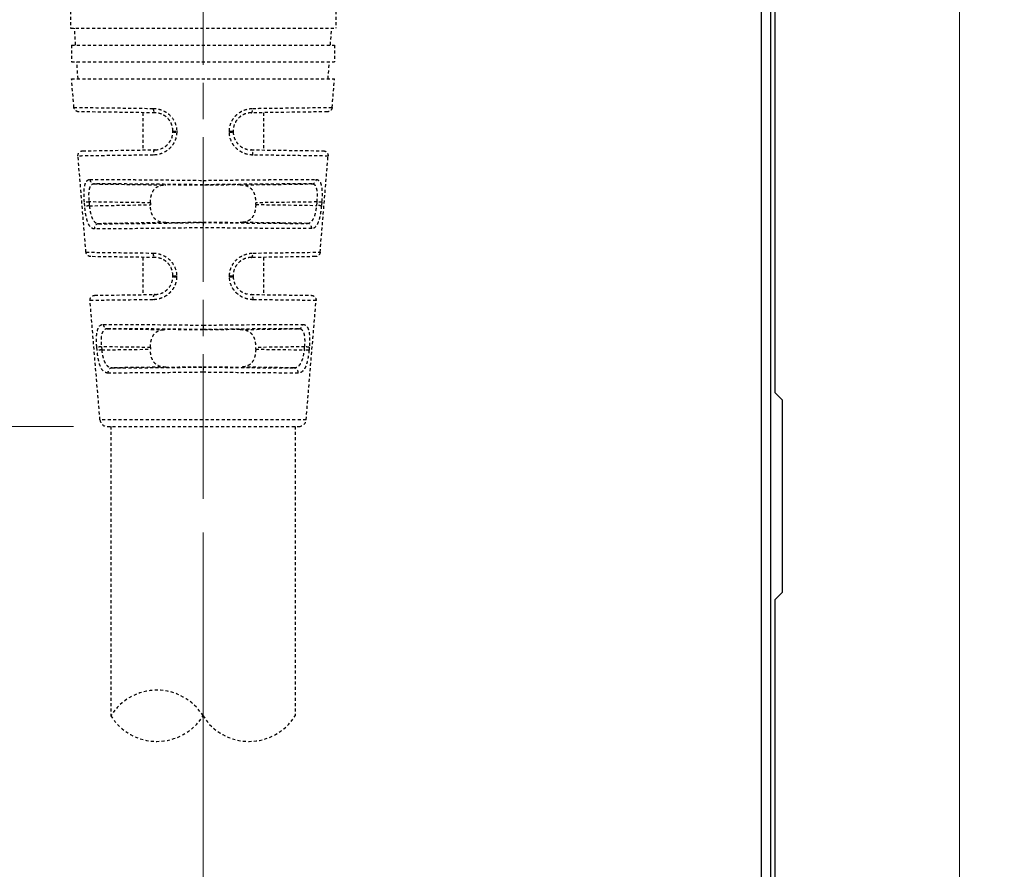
# Model space of a CAD drawing. Header units: inches. Extents: x 0 to 6721, y -3375 to 1330.
# Tile 129 of 196: x 4254 to 4295, y 399 to 434. Entities that reach past the tile are written whole.
import ezdxf

# ---------------------------------------------------------------- set-up
doc = ezdxf.new("R2010")
doc.units = ezdxf.units.IN
doc.header["$MEASUREMENT"] = 0
for name, pattern in [('AM_ISO08W050x2', [9, 6, -0.75, 1.5, -0.75]), ('CENTER', [2, 1.25, -0.25, 0.25, -0.25]), ('HIDDEN', [0.375, 0.25, -0.125]), ('SLD-實線', [0])]:
    doc.linetypes.add(name, pattern=pattern)
doc.layers.add('AM_5', color=3, linetype='Continuous', lineweight=15)
doc.layers.add('AM_7', color=4, linetype='CENTER', lineweight=15)
doc.layers.add('中繼線', color=7, linetype='Continuous')
doc.styles.add('尺寸標註', font='romans.shx', dxfattribs={"bigfont": 'CHINESET.SHX'})
doc.dimstyles.new('複本(3) CNS2-1$0', dxfattribs={"dimtxt": 3.7, "dimasz": 3, "dimexe": 1.4, "dimexo": 1.4, "dimgap": 1, "dimtad": 1, "dimtoh": 1, "dimdsep": 46, "dimtxsty": '尺寸標註', "dimcen": 0, "dimclrd": 2, "dimclre": 2, "dimclrt": 3, "dimadec": 0, "dimazin": 2, "dimtp": 0.1, "dimtm": 0.1, "dimtfac": 0.71, "dimtmove": 0, "dimatfit": 0, "dimfxl": 0, "dimlwd": 13, "dimlwe": 13, "dimarcsym": 0})

# ---------------------------------------------------------------- blocks, each defined once
blk = doc.blocks.new('*D302')
at = {"layer": 'AM_5', "color": 2, "lineweight": 13}
for p, q in [((4292.835, 443.043), (4292.835, 364.888)), ((4261.475, 412.657), (4261.475, 364.888)), ((4258.475, 366.288), (4255.475, 366.288)), ((4261.475, 366.288), (4292.835, 366.288)), ((4295.835, 366.288), (4345.382, 366.288))]:
    blk.add_line(p, q, dxfattribs=at)
at = {"layer": 'AM_5', "color": 2}
for points in [[(4258.475, 366.788), (4258.475, 365.788), (4261.475, 366.288)], [(4295.835, 366.788), (4295.835, 365.788), (4292.835, 366.288)]]:
    blk.add_solid(points, dxfattribs=at)
at = {"layer": 'Defpoints', "color": 0}
for p in [(4292.835, 444.443), (4261.475, 414.057), (4261.475, 366.288)]:
    blk.add_point(p, dxfattribs=at)
at = {"layer": 'AM_5', "color": 3, "insert": (4322.535, 373.19), "char_height": 3.7, "attachment_point": 5, "style": '尺寸標註'}
blk.add_mtext('WR\\P(空間保持至少100以上)', dxfattribs=at)
blk = doc.blocks.new('90接頭方向組合')
at = {"layer": '中繼線', "color": 1, "linetype": 'HIDDEN', "ltscale": 0.5}
for p, q in [((38.922, 30.282), (38.922, 29.582)), ((49.922, 30.282), (49.922, 29.582)), ((38.922, 29.582), (49.922, 29.582)), ((39.142, 28.882), (39.093, 29.582)), ((49.702, 28.882), (49.751, 29.582)), ((38.972, 28.882), (49.872, 28.882)), ((38.972, 28.882), (38.972, 28.182)), ((49.872, 28.882), (49.872, 28.182)), ((38.972, 28.182), (49.872, 28.182)), ((39.24, 27.482), (39.191, 28.182)), ((49.605, 27.482), (49.654, 28.182)), ((38.972, 27.482), (49.872, 27.482)), ((39.071, 26.296), (38.972, 27.482)), ((49.774, 26.296), (49.872, 27.482)), ((42.433, 26.068), (39.267, 26.112)), ((41.922, 26.075), (41.922, 24.527)), ((49.577, 26.112), (46.412, 26.068)), ((46.922, 26.075), (46.922, 24.527)), ((43.172, 25.284), (43.172, 25.318)), ((45.672, 25.318), (45.672, 25.284)), ((43.331, 25.302), (43.331, 25.268)), ((45.514, 25.268), (45.514, 25.302)), ((39.436, 24.493), (42.433, 24.535)), ((46.412, 24.535), (49.409, 24.493)), ((39.571, 20.289), (39.239, 24.276)), ((49.274, 20.289), (49.605, 24.276)), ((44.422, 23.267), (44.422, 23.083)), ((39.912, 23.12), (42.886, 23.079)), ((44.422, 23.083), (44.422, 23.062)), ((45.959, 23.079), (48.933, 23.12)), ((39.518, 22.197), (39.504, 22.357)), ((42.24, 22.338), (39.697, 22.373)), ((39.697, 22.373), (39.71, 22.213)), ((39.71, 22.213), (42.24, 22.257)), ((42.24, 22.338), (42.24, 22.257)), ((49.148, 22.373), (46.605, 22.338)), ((46.605, 22.265), (46.605, 22.338)), ((46.605, 22.265), (49.136, 22.23)), ((49.136, 22.23), (49.148, 22.373)), ((49.34, 22.357), (49.328, 22.213)), ((42.885, 21.518), (40.098, 21.47)), ((44.422, 21.541), (44.422, 21.521)), ((48.747, 21.485), (45.959, 21.524)), ((42.433, 20.068), (39.767, 20.106)), ((41.922, 20.075), (41.922, 18.527)), ((49.077, 20.106), (46.412, 20.068)), ((46.922, 20.075), (46.922, 18.527)), ((43.172, 19.284), (43.172, 19.318)), ((43.326, 19.302), (43.326, 19.268)), ((45.518, 19.268), (45.518, 19.302)), ((45.672, 19.318), (45.672, 19.284)), ((39.934, 18.5), (42.433, 18.535)), ((46.412, 18.535), (48.91, 18.5)), ((40.149, 13.337), (39.738, 18.283)), ((48.695, 13.337), (49.107, 18.283)), ((44.422, 17.262), (44.422, 17.079)), ((40.465, 17.113), (42.886, 17.079)), ((44.422, 17.079), (44.422, 17.062)), ((45.959, 17.079), (48.379, 17.113)), ((40.03, 16.22), (40.019, 16.35)), ((42.24, 16.338), (40.21, 16.366)), ((40.21, 16.366), (40.221, 16.237)), ((42.24, 16.338), (42.24, 16.265)), ((48.634, 16.366), (46.605, 16.338)), ((46.605, 16.265), (46.605, 16.338)), ((48.623, 16.237), (48.634, 16.366)), ((48.825, 16.35), (48.814, 16.22)), ((40.221, 16.237), (42.24, 16.265)), ((46.605, 16.265), (48.623, 16.237)), ((42.886, 15.524), (40.654, 15.493)), ((44.422, 15.541), (44.422, 15.525)), ((44.422, 15.525), (44.422, 15.309)), ((48.19, 15.493), (45.959, 15.524)), ((48.695, 13.337), (40.149, 13.337)), ((40.448, 13.061), (48.396, 13.061)), ((40.604, 13.061), (40.604, 1.061)), ((48.241, 13.061), (48.241, 1.061))]:
    blk.add_line(p, q, dxfattribs=at)
for centre, radius, start, end in [((40.448, 13.361), 0.3, 184.7568, 270), ((48.396, 13.361), 0.3, 270, 355.2432), ((42.513, -0.125), 2.248, 31.858, 148.142), ((42.513, 2.248), 2.248, 211.858, 328.142), ((46.331, 2.248), 2.248, 211.858, 328.142)]:
    blk.add_arc(centre, radius, start, end, dxfattribs=at)
for centre, major_axis, ratio, start_param, end_param in [((42.435, 26.268), (-0.003, -0.2), 0.38488, 4.800792, 6.283185), ((46.409, 26.268), (0.003, -0.2), 0.38488, 0, 1.482393), ((43.372, 25.318), (-0.2, 0), 0.084752, 0, 1.362884), ((45.472, 25.318), (0.2, 0), 0.084752, 4.920302, 6.283185), ((43.372, 25.284), (-0.2, 0), 0.084754, 0, 1.362766), ((45.472, 25.284), (0.2, 0), 0.084754, 4.920419, 6.283185), ((42.435, 24.335), (-0.003, 0.2), 0.399297, 0, 1.648249), ((46.409, 24.335), (0.003, 0.2), 0.399297, 4.634936, 6.283185), ((39.915, 23.32), (0.001, -0.2), 0.919463, 4.789486, 6.260991), ((48.93, 23.32), (-0.001, -0.2), 0.919463, 0.022195, 1.4937), ((44.422, 23.041), (-2.5, 0.035), 0.008726, 4.712374, 5.374384), ((44.423, 23.041), (-2.5, -0.035), 0.008726, 4.050394, 4.712403), ((39.699, 22.373), (-0.199, -0.017), 0.001186, 4.726301, 6.078482), ((39.713, 22.213), (-0.199, -0.017), 0.001186, 4.726301, 6.077866), ((49.133, 22.23), (0.199, -0.017), 0.001186, 0.205256, 1.556884), ((49.145, 22.373), (0.199, -0.017), 0.001186, 0.204703, 1.556884), ((40.102, 21.27), (0, 0.2), 0.912914, 0.021379, 1.655702), ((44.422, 21.562), (-2.5, -0.044), 0.008724, 0.908629, 1.570644), ((44.423, 21.562), (2.5, -0.035), 0.008726, 4.712374, 5.374384), ((48.744, 21.285), (-0.001, 0.2), 0.912909, 4.624296, 6.261806), ((42.435, 20.268), (-0.003, -0.2), 0.426361, 4.801371, 6.283185), ((46.409, 20.268), (0.003, -0.2), 0.426361, 0, 1.481814), ((43.372, 19.318), (-0.2, 0), 0.08519, 0, 1.339777), ((43.372, 19.284), (-0.2, 0), 0.085193, 0, 1.339632), ((45.472, 19.318), (0.2, 0), 0.08519, 4.943408, 6.283185), ((45.472, 19.284), (0.2, 0), 0.085193, 4.943553, 6.283185), ((42.435, 18.335), (-0.003, 0.2), 0.443566, 0, 1.647631), ((46.409, 18.335), (0.003, 0.2), 0.443566, 4.635554, 6.283185), ((40.468, 17.313), (0.001, -0.2), 0.898166, 4.79194, 6.263337), ((48.377, 17.313), (-0.001, -0.2), 0.898166, 0.019848, 1.491245), ((44.422, 17.041), (-2.5, 0.035), 0.008726, 4.712374, 5.374384), ((44.423, 17.041), (-2.5, -0.035), 0.008726, 4.050394, 4.712403), ((40.213, 16.366), (-0.199, -0.017), 0.001193, 4.726301, 6.052723), ((48.631, 16.366), (0.199, -0.017), 0.001193, 0.230462, 1.556885), ((40.224, 16.237), (-0.199, -0.017), 0.001193, 4.726301, 6.0521), ((48.62, 16.237), (0.199, -0.017), 0.001193, 0.231085, 1.556885), ((44.422, 15.562), (2.5, 0.035), 0.008726, 4.050394, 4.712403), ((44.423, 15.562), (2.5, -0.035), 0.008726, 4.712374, 5.374384), ((40.657, 15.293), (0.001, 0.2), 0.888972, 0.019054, 1.656464), ((48.187, 15.293), (-0.001, 0.2), 0.888972, 4.626721, 6.264131)]:
    blk.add_ellipse(centre, major_axis=major_axis, ratio=ratio, start_param=start_param, end_param=end_param, dxfattribs=at)
for points, knots in [([(39.071, 26.296), (39.071, 26.296), (39.071, 26.296), (39.071, 26.296), (39.072, 26.296), (39.511, 26.289), (40.509, 26.276), (41.004, 26.27), (41.632, 26.261), (42.359, 26.252)], [0.4996149, 0.4996149, 0.4996149, 0.4996149, 0.5, 0.5, 0.5, 0.834147, 0.834147, 0.834147, 1, 1, 1, 1]), ([(39.267, 26.112), (39.26, 26.113), (39.253, 26.113), (39.238, 26.115), (39.231, 26.116), (39.211, 26.121), (39.198, 26.126), (39.161, 26.143), (39.139, 26.159), (39.104, 26.199), (39.09, 26.223), (39.076, 26.263), (39.072, 26.28), (39.071, 26.296)], [0, 0, 0, 0, 0.0021875, 0.0021875, 0.00434896, 0.00434896, 0.00849637, 0.00849637, 0.01646229, 0.01646229, 0.02442821, 0.02442821, 0.02934689, 0.02934689, 0.02934689, 0.02934689]), ([(42.359, 26.252), (42.42, 26.251), (42.48, 26.245), (42.569, 26.228), (42.598, 26.22), (42.656, 26.204), (42.684, 26.194), (42.773, 26.16), (42.829, 26.132), (42.935, 26.066), (42.983, 26.029), (43.126, 25.896), (43.199, 25.795), (43.305, 25.556), (43.331, 25.431), (43.331, 25.302)], [0, 0, 0, 0, 0.125, 0.125, 0.1875, 0.1875, 0.25, 0.25, 0.375, 0.375, 0.5, 0.5, 0.75, 0.75, 1, 1, 1, 1]), ([(45.514, 25.302), (45.513, 25.432), (45.541, 25.558), (45.619, 25.735), (45.651, 25.79), (45.725, 25.893), (45.768, 25.942), (45.861, 26.028), (45.911, 26.066), (45.99, 26.116), (46.017, 26.131), (46.073, 26.159), (46.103, 26.172), (46.245, 26.227), (46.364, 26.25), (46.486, 26.252)], [0, 0, 0, 0, 0.25, 0.25, 0.375, 0.375, 0.5, 0.5, 0.625, 0.625, 0.6875, 0.6875, 0.75, 0.75, 1, 1, 1, 1]), ([(46.486, 26.252), (47.91, 26.271), (48.921, 26.284), (49.4, 26.29), (49.475, 26.292), (49.537, 26.292), (49.589, 26.293), (49.716, 26.295), (49.774, 26.296), (49.774, 26.296)], [0, 0, 0, 0, 0.3247111, 0.3247111, 0.3247111, 0.375, 0.375, 0.375, 0.4996644, 0.4996644, 0.4996644, 0.4996644]), ([(49.774, 26.296), (49.772, 26.275), (49.766, 26.253), (49.749, 26.214), (49.737, 26.195), (49.708, 26.163), (49.691, 26.149), (49.653, 26.128), (49.632, 26.12), (49.6, 26.114), (49.588, 26.113), (49.577, 26.112)], [0, 0, 0, 0, 0.00642235, 0.00642235, 0.01292625, 0.01292625, 0.01942722, 0.01942722, 0.0259283, 0.0259283, 0.02935713, 0.02935713, 0.02935713, 0.02935713]), ([(43.172, 25.318), (43.172, 25.427), (43.148, 25.532), (43.087, 25.669), (43.063, 25.712), (43.021, 25.77), (43.007, 25.789), (42.976, 25.824), (42.962, 25.84), (42.909, 25.891), (42.87, 25.922), (42.809, 25.961), (42.788, 25.973), (42.746, 25.995), (42.722, 26.006), (42.619, 26.048), (42.527, 26.067), (42.433, 26.068)], [0, 0, 0, 0, 0.25, 0.25, 0.375, 0.375, 0.4375, 0.4375, 0.5, 0.5, 0.625, 0.625, 0.6875, 0.6875, 0.75, 0.75, 1, 1, 1, 1]), ([(46.412, 26.068), (46.365, 26.068), (46.318, 26.063), (46.251, 26.049), (46.229, 26.043), (46.185, 26.03), (46.165, 26.023), (46.099, 25.997), (46.056, 25.975), (45.995, 25.935), (45.975, 25.921), (45.937, 25.891), (45.917, 25.873), (45.835, 25.794), (45.778, 25.715), (45.696, 25.532), (45.672, 25.428), (45.672, 25.318)], [0, 0, 0, 0, 0.125, 0.125, 0.1875, 0.1875, 0.25, 0.25, 0.375, 0.375, 0.4375, 0.4375, 0.5, 0.5, 0.75, 0.75, 1, 1, 1, 1]), ([(43.331, 25.268), (43.331, 25.202), (43.324, 25.138), (43.297, 25.012), (43.276, 24.949), (43.223, 24.832), (43.191, 24.777), (43.117, 24.674), (43.073, 24.625), (42.981, 24.54), (42.931, 24.502), (42.826, 24.437), (42.768, 24.409), (42.597, 24.343), (42.479, 24.32), (42.356, 24.318)], [0, 0, 0, 0, 0.125, 0.125, 0.25, 0.25, 0.375, 0.375, 0.5, 0.5, 0.625, 0.625, 0.75, 0.75, 1, 1, 1, 1]), ([(42.433, 24.535), (42.581, 24.537), (42.722, 24.584), (42.836, 24.659), (42.856, 24.672), (42.874, 24.685), (42.891, 24.699), (42.9, 24.706), (42.909, 24.714), (42.917, 24.721), (42.926, 24.728), (42.933, 24.735), (42.942, 24.744), (43.083, 24.879), (43.172, 25.077), (43.172, 25.284)], [0, 0, 0, 0, 0.375, 0.375, 0.375, 0.4375, 0.4375, 0.4375, 0.46875, 0.46875, 0.46875, 0.5, 0.5, 0.5, 1, 1, 1, 1]), ([(46.488, 24.318), (46.427, 24.319), (46.366, 24.325), (46.248, 24.348), (46.191, 24.364), (46.073, 24.41), (46.018, 24.438), (45.912, 24.503), (45.864, 24.539), (45.77, 24.627), (45.727, 24.675), (45.653, 24.777), (45.622, 24.831), (45.541, 25.011), (45.514, 25.136), (45.514, 25.268)], [0, 0, 0, 0, 0.125, 0.125, 0.25, 0.25, 0.375, 0.375, 0.5, 0.5, 0.625, 0.625, 0.75, 0.75, 1, 1, 1, 1]), ([(45.672, 25.284), (45.672, 25.233), (45.678, 25.181), (45.688, 25.131), (45.693, 25.106), (45.7, 25.082), (45.707, 25.058), (45.714, 25.035), (45.723, 25.013), (45.732, 24.992), (45.752, 24.944), (45.777, 24.898), (45.807, 24.856), (45.834, 24.817), (45.864, 24.781), (45.897, 24.749), (45.933, 24.714), (45.973, 24.682), (46.015, 24.655), (46.035, 24.642), (46.056, 24.63), (46.077, 24.619), (46.087, 24.613), (46.098, 24.608), (46.109, 24.603), (46.118, 24.599), (46.128, 24.594), (46.137, 24.591), (46.215, 24.559), (46.293, 24.54), (46.382, 24.536), (46.392, 24.535), (46.402, 24.535), (46.412, 24.535)], [0, 0, 0, 0, 0.125, 0.125, 0.125, 0.1875, 0.1875, 0.1875, 0.245159, 0.245159, 0.245159, 0.375, 0.375, 0.375, 0.493979, 0.493979, 0.493979, 0.625, 0.625, 0.625, 0.6875, 0.6875, 0.6875, 0.71875, 0.71875, 0.71875, 0.744948, 0.744948, 0.744948, 0.974333, 0.974333, 0.974333, 1, 1, 1, 1]), ([(39.239, 24.276), (39.237, 24.297), (39.239, 24.319), (39.249, 24.361), (39.258, 24.382), (39.281, 24.418), (39.296, 24.435), (39.33, 24.462), (39.349, 24.473), (39.38, 24.484), (39.391, 24.487), (39.413, 24.491), (39.424, 24.493), (39.436, 24.493)], [0, 0, 0, 0, 0.00641429, 0.00641429, 0.01291848, 0.01291848, 0.01941944, 0.01941944, 0.02592052, 0.02592052, 0.02924848, 0.02924848, 0.0326743, 0.0326743, 0.0326743, 0.0326743]), ([(49.409, 24.493), (49.422, 24.493), (49.434, 24.491), (49.473, 24.483), (49.498, 24.472), (49.542, 24.442), (49.561, 24.422), (49.589, 24.377), (49.599, 24.351), (49.606, 24.309), (49.607, 24.292), (49.605, 24.276)], [0, 0, 0, 0, 0.00380155, 0.00380155, 0.01176747, 0.01176747, 0.0197334, 0.0197334, 0.02769932, 0.02769932, 0.032618, 0.032618, 0.032618, 0.032618]), ([(42.356, 24.318), (41.884, 24.312), (41.455, 24.306), (41.082, 24.301), (41.045, 24.301), (41.008, 24.3), (40.971, 24.3), (40.625, 24.295), (40.329, 24.291), (40.088, 24.288), (40.052, 24.288), (40.017, 24.287), (39.983, 24.287), (39.752, 24.283), (39.577, 24.281), (39.456, 24.279), (39.442, 24.279), (39.428, 24.279), (39.415, 24.279), (39.294, 24.277), (39.239, 24.276), (39.239, 24.276)], [0, 0, 0, 0, 0.1135791, 0.1135791, 0.1135791, 0.125, 0.125, 0.125, 0.233783, 0.233783, 0.233783, 0.25, 0.25, 0.25, 0.361911, 0.361911, 0.361911, 0.375, 0.375, 0.375, 0.4997548, 0.4997548, 0.4997548, 0.4997548]), ([(49.605, 24.276), (49.605, 24.276), (49.605, 24.276), (49.605, 24.276), (49.605, 24.276), (49.55, 24.277), (49.428, 24.279), (49.416, 24.279), (49.403, 24.279), (49.389, 24.279), (49.267, 24.281), (49.092, 24.283), (48.86, 24.287), (48.827, 24.287), (48.792, 24.288), (48.757, 24.288), (48.515, 24.291), (48.219, 24.295), (47.872, 24.3), (47.836, 24.3), (47.799, 24.301), (47.762, 24.301), (47.389, 24.306), (46.961, 24.312), (46.488, 24.318)], [0.4997864, 0.4997864, 0.4997864, 0.4997864, 0.5, 0.5, 0.5, 0.625, 0.625, 0.625, 0.6377642, 0.6377642, 0.6377642, 0.75, 0.75, 0.75, 0.766011, 0.766011, 0.766011, 0.875, 0.875, 0.875, 0.8863224, 0.8863224, 0.8863224, 1, 1, 1, 1]), ([(39.504, 22.357), (39.493, 22.488), (39.488, 22.615), (39.491, 22.793), (39.493, 22.848), (39.503, 22.951), (39.51, 23.001), (39.528, 23.086), (39.539, 23.124), (39.559, 23.173), (39.566, 23.188), (39.582, 23.215), (39.591, 23.228), (39.635, 23.282), (39.679, 23.303), (39.731, 23.304)], [0, 0, 0, 0, 0.25, 0.25, 0.375, 0.375, 0.5, 0.5, 0.625, 0.625, 0.6875, 0.6875, 0.75, 0.75, 1, 1, 1, 1]), ([(39.731, 23.304), (39.924, 23.305), (40.182, 23.305), (40.658, 23.303), (40.831, 23.303), (41.11, 23.301), (41.206, 23.3), (41.355, 23.299), (41.431, 23.299), (41.521, 23.298), (41.56, 23.298), (41.586, 23.298), (41.6, 23.297), (41.99, 23.294), (42.421, 23.29), (43.367, 23.28), (43.884, 23.274), (44.422, 23.267)], [0, 0, 0, 0, 0.25, 0.25, 0.375, 0.375, 0.4375, 0.4375, 0.46875, 0.484375, 0.492188, 0.492188, 0.5, 0.5, 0.75, 0.75, 1, 1, 1, 1]), ([(44.422, 23.267), (44.961, 23.274), (45.477, 23.28), (46.187, 23.288), (46.413, 23.29), (46.734, 23.293), (46.838, 23.294), (46.989, 23.295), (47.064, 23.296), (47.149, 23.297), (47.185, 23.297), (47.208, 23.297), (47.219, 23.297), (47.652, 23.301), (48.027, 23.303), (48.662, 23.305), (48.921, 23.305), (49.113, 23.304)], [0, 0, 0, 0, 0.25, 0.25, 0.375, 0.375, 0.4375, 0.4375, 0.46875, 0.484375, 0.492188, 0.492188, 0.5, 0.5, 0.75, 0.75, 1, 1, 1, 1]), ([(49.113, 23.304), (49.14, 23.304), (49.164, 23.298), (49.196, 23.282), (49.207, 23.275), (49.226, 23.259), (49.235, 23.25), (49.263, 23.216), (49.279, 23.189), (49.306, 23.123), (49.317, 23.087), (49.344, 22.954), (49.353, 22.853), (49.357, 22.613), (49.351, 22.487), (49.34, 22.357)], [0, 0, 0, 0, 0.125, 0.125, 0.1875, 0.1875, 0.25, 0.25, 0.375, 0.375, 0.5, 0.5, 0.75, 0.75, 1, 1, 1, 1]), ([(39.912, 23.12), (39.886, 23.12), (39.863, 23.116), (39.831, 23.103), (39.821, 23.098), (39.802, 23.085), (39.794, 23.079), (39.768, 23.053), (39.753, 23.031), (39.733, 22.992), (39.727, 22.978), (39.716, 22.948), (39.711, 22.931), (39.691, 22.852), (39.682, 22.773), (39.679, 22.589), (39.684, 22.484), (39.697, 22.373)], [0, 0, 0, 0, 0.125, 0.125, 0.1875, 0.1875, 0.25, 0.25, 0.375, 0.375, 0.4375, 0.4375, 0.5, 0.5, 0.75, 0.75, 1, 1, 1, 1]), ([(44.422, 23.083), (43.971, 23.09), (43.499, 23.096), (43.037, 23.101), (42.582, 23.106), (42.139, 23.111), (41.735, 23.114), (41.331, 23.117), (40.967, 23.119), (40.662, 23.121), (40.345, 23.122), (40.093, 23.122), (39.912, 23.12)], [5.269221, 5.269221, 5.269221, 5.269221, 5.5622, 5.5622, 5.5622, 5.850036, 5.850036, 5.850036, 6.137734, 6.137734, 6.137734, 6.437673, 6.437673, 6.437673, 6.437673]), ([(42.24, 22.338), (42.24, 22.405), (42.245, 22.478), (42.268, 22.615), (42.286, 22.679), (42.334, 22.799), (42.369, 22.86), (42.456, 22.957), (42.508, 22.994), (42.658, 23.065), (42.767, 23.08), (42.886, 23.079)], [0.8964799, 0.8964799, 0.8964799, 0.8964799, 0.9166321, 0.9166321, 0.9367843, 0.9367843, 0.9613451, 0.9613451, 0.9859058, 0.9859058, 1.0322212, 1.0322212, 1.0322212, 1.0322212]), ([(48.933, 23.12), (48.751, 23.122), (48.499, 23.122), (48.182, 23.121), (47.878, 23.119), (47.514, 23.117), (47.11, 23.114), (46.706, 23.111), (46.262, 23.106), (45.808, 23.101), (45.346, 23.096), (44.874, 23.09), (44.422, 23.083)], [6.128697, 6.128697, 6.128697, 6.128697, 6.428636, 6.428636, 6.428636, 6.716335, 6.716335, 6.716335, 7.00417, 7.00417, 7.00417, 7.29715, 7.29715, 7.29715, 7.29715]), ([(45.959, 23.079), (46.077, 23.08), (46.186, 23.065), (46.336, 22.994), (46.388, 22.957), (46.475, 22.86), (46.511, 22.799), (46.558, 22.68), (46.576, 22.615), (46.599, 22.478), (46.605, 22.406), (46.605, 22.338)], [0.163151, 0.163151, 0.163151, 0.163151, 0.2094664, 0.2094664, 0.2339826, 0.2339826, 0.2584987, 0.2584987, 0.2786952, 0.2786952, 0.2988917, 0.2988917, 0.2988917, 0.2988917]), ([(49.148, 22.373), (49.159, 22.478), (49.165, 22.577), (49.164, 22.665), (49.164, 22.67), (49.164, 22.676), (49.164, 22.681), (49.163, 22.75), (49.157, 22.811), (49.148, 22.864), (49.145, 22.88), (49.142, 22.894), (49.139, 22.91), (49.134, 22.928), (49.129, 22.946), (49.123, 22.963), (49.118, 22.978), (49.112, 22.992), (49.105, 23.005), (49.099, 23.018), (49.091, 23.03), (49.084, 23.041), (49.08, 23.046), (49.076, 23.051), (49.072, 23.056), (49.07, 23.059), (49.068, 23.061), (49.065, 23.064), (49.064, 23.065), (49.063, 23.066), (49.062, 23.068), (49.028, 23.102), (48.985, 23.12), (48.933, 23.12)], [0, 0, 0, 0, 0.235782, 0.235782, 0.235782, 0.25, 0.25, 0.25, 0.4375, 0.4375, 0.4375, 0.494125, 0.494125, 0.494125, 0.5625, 0.5625, 0.5625, 0.625, 0.625, 0.625, 0.6875, 0.6875, 0.6875, 0.71875, 0.71875, 0.71875, 0.734375, 0.734375, 0.734375, 0.744055, 0.744055, 0.744055, 1, 1, 1, 1]), ([(39.92, 21.253), (39.892, 21.253), (39.853, 21.262), (39.817, 21.282), (39.793, 21.298), (39.782, 21.307), (39.748, 21.34), (39.726, 21.367), (39.687, 21.431), (39.67, 21.467), (39.635, 21.554), (39.62, 21.602), (39.592, 21.704), (39.58, 21.758), (39.546, 21.938), (39.529, 22.064), (39.518, 22.197)], [0, 0, 0, 0, 0.125, 0.1875, 0.1875, 0.25, 0.25, 0.375, 0.375, 0.5, 0.5, 0.625, 0.625, 0.75, 0.75, 1, 1, 1, 1]), ([(39.71, 22.213), (39.721, 22.111), (39.737, 22.01), (39.758, 21.92), (39.779, 21.827), (39.806, 21.744), (39.837, 21.677), (39.854, 21.642), (39.873, 21.611), (39.893, 21.584), (39.902, 21.571), (39.912, 21.559), (39.923, 21.549), (39.928, 21.543), (39.933, 21.538), (39.938, 21.533), (39.943, 21.529), (39.948, 21.525), (39.952, 21.522), (39.992, 21.49), (40.034, 21.473), (40.085, 21.47), (40.089, 21.47), (40.094, 21.47), (40.098, 21.47)], [0, 0, 0, 0, 0.243119, 0.243119, 0.243119, 0.493188, 0.493188, 0.493188, 0.625, 0.625, 0.625, 0.6875, 0.6875, 0.6875, 0.71875, 0.71875, 0.71875, 0.744248, 0.744248, 0.744248, 0.979343, 0.979343, 0.979343, 1, 1, 1, 1]), ([(42.885, 21.518), (42.767, 21.517), (42.658, 21.531), (42.508, 21.603), (42.456, 21.639), (42.369, 21.736), (42.333, 21.797), (42.286, 21.916), (42.268, 21.981), (42.245, 22.118), (42.24, 22.19), (42.24, 22.257)], [0.7609543, 0.7609543, 0.7609543, 0.7609543, 0.8072597, 0.8072597, 0.8318055, 0.8318055, 0.8563513, 0.8563513, 0.8764894, 0.8764894, 0.8966274, 0.8966274, 0.8966274, 0.8966274]), ([(46.605, 22.265), (46.605, 22.197), (46.599, 22.125), (46.576, 21.988), (46.558, 21.923), (46.511, 21.804), (46.475, 21.743), (46.388, 21.646), (46.336, 21.609), (46.186, 21.537), (46.077, 21.522), (45.959, 21.524)], [0.2987944, 0.2987944, 0.2987944, 0.2987944, 0.3189909, 0.3189909, 0.3391874, 0.3391874, 0.3637035, 0.3637035, 0.3882197, 0.3882197, 0.4345351, 0.4345351, 0.4345351, 0.4345351]), ([(48.747, 21.485), (48.803, 21.485), (48.853, 21.505), (48.896, 21.54), (48.917, 21.558), (48.937, 21.579), (48.955, 21.604), (48.964, 21.616), (48.973, 21.63), (48.981, 21.643), (48.99, 21.657), (48.997, 21.671), (49.005, 21.687), (49.035, 21.748), (49.06, 21.822), (49.081, 21.905), (49.087, 21.93), (49.093, 21.955), (49.098, 21.981), (49.114, 22.06), (49.127, 22.144), (49.136, 22.23)], [0, 0, 0, 0, 0.25, 0.25, 0.25, 0.375, 0.375, 0.375, 0.4375, 0.4375, 0.4375, 0.5, 0.5, 0.5, 0.728256, 0.728256, 0.728256, 0.796192, 0.796192, 0.796192, 1, 1, 1, 1]), ([(49.328, 22.213), (49.322, 22.147), (49.315, 22.082), (49.298, 21.955), (49.288, 21.892), (49.266, 21.774), (49.254, 21.719), (49.233, 21.643), (49.225, 21.618), (49.21, 21.57), (49.201, 21.547), (49.176, 21.484), (49.158, 21.447), (49.129, 21.398), (49.119, 21.383), (49.097, 21.356), (49.086, 21.344), (49.03, 21.29), (48.981, 21.269), (48.926, 21.269)], [0, 0, 0, 0, 0.125, 0.125, 0.25, 0.25, 0.375, 0.375, 0.4375, 0.4375, 0.5, 0.5, 0.625, 0.625, 0.6875, 0.6875, 0.75, 0.75, 1, 1, 1, 1]), ([(44.423, 21.304), (43.901, 21.296), (43.405, 21.288), (42.728, 21.279), (42.513, 21.276), (42.209, 21.272), (42.111, 21.27), (41.968, 21.269), (41.898, 21.268), (41.818, 21.267), (41.784, 21.267), (41.761, 21.266), (41.752, 21.266), (41.333, 21.262), (40.971, 21.258), (40.359, 21.254), (40.108, 21.253), (39.92, 21.253)], [0.0000003, 0.0000003, 0.0000003, 0.0000003, 0.25, 0.25, 0.375, 0.375, 0.4375, 0.4375, 0.46875, 0.484375, 0.4921875, 0.4921875, 0.5, 0.5, 0.75, 0.75, 1, 1, 1, 1]), ([(40.098, 21.47), (40.278, 21.47), (40.524, 21.47), (40.83, 21.473), (41.123, 21.475), (41.473, 21.478), (41.859, 21.483), (42.246, 21.487), (42.669, 21.493), (43.102, 21.5), (43.542, 21.506), (43.992, 21.513), (44.422, 21.521)], [3.09842, 3.09842, 3.09842, 3.09842, 3.393347, 3.393347, 3.393347, 3.676606, 3.676606, 3.676606, 3.959996, 3.959996, 3.959996, 4.248071, 4.248071, 4.248071, 4.248071]), ([(44.422, 21.521), (44.853, 21.515), (45.302, 21.509), (45.742, 21.504), (46.175, 21.499), (46.599, 21.495), (46.985, 21.492), (47.372, 21.489), (47.722, 21.486), (48.015, 21.485), (48.321, 21.484), (48.567, 21.484), (48.747, 21.485)], [2.129933, 2.129933, 2.129933, 2.129933, 2.418044, 2.418044, 2.418044, 2.701467, 2.701467, 2.701467, 2.984758, 2.984758, 2.984758, 3.279722, 3.279722, 3.279722, 3.279722]), ([(44.422, 21.521), (44.422, 21.521), (44.422, 21.519), (44.422, 21.513), (44.422, 21.508), (44.422, 21.49), (44.422, 21.475), (44.422, 21.437), (44.422, 21.415), (44.422, 21.376), (44.422, 21.362), (44.423, 21.339), (44.423, 21.332), (44.423, 21.314), (44.423, 21.305), (44.423, 21.304)], [-0.003142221, -0.003142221, -0.003142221, -0.003142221, -0.002754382, -0.002754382, -0.002338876, -0.002338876, -0.001631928, -0.001631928, -0.00092496, -0.00092496, -0.000509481, -0.000509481, -0.000311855, -0.000311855, -0.000000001, -0.000000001, -0.000000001, -0.000000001]), ([(48.926, 21.269), (48.736, 21.267), (48.483, 21.268), (48.023, 21.269), (47.856, 21.27), (47.587, 21.272), (47.495, 21.272), (47.352, 21.273), (47.279, 21.274), (47.193, 21.274), (47.156, 21.275), (47.131, 21.275), (47.117, 21.275), (46.743, 21.278), (46.331, 21.282), (45.428, 21.292), (44.936, 21.298), (44.423, 21.304)], [0, 0, 0, 0, 0.25, 0.25, 0.375, 0.375, 0.4375, 0.4375, 0.46875, 0.484375, 0.492188, 0.492188, 0.5, 0.5, 0.75, 0.75, 1, 1, 1, 1]), ([(39.571, 20.289), (39.571, 20.289), (39.571, 20.289), (39.571, 20.289), (39.571, 20.289), (40.008, 20.283), (40.98, 20.27), (41.363, 20.265), (41.826, 20.259), (42.35, 20.252)], [0.4999756, 0.4999756, 0.4999756, 0.4999756, 0.5, 0.5, 0.5, 0.8584664, 0.8584664, 0.8584664, 1, 1, 1, 1]), ([(39.767, 20.106), (39.76, 20.106), (39.753, 20.106), (39.738, 20.108), (39.731, 20.109), (39.711, 20.114), (39.698, 20.119), (39.661, 20.136), (39.639, 20.152), (39.603, 20.192), (39.589, 20.216), (39.576, 20.256), (39.572, 20.273), (39.571, 20.289)], [0, 0, 0, 0, 0.0021875, 0.0021875, 0.00434897, 0.00434897, 0.00849638, 0.00849638, 0.01646231, 0.01646231, 0.02442823, 0.02442823, 0.02934691, 0.02934691, 0.02934691, 0.02934691]), ([(42.35, 20.252), (42.411, 20.251), (42.471, 20.245), (42.559, 20.228), (42.588, 20.221), (42.646, 20.205), (42.673, 20.196), (42.762, 20.162), (42.818, 20.134), (42.925, 20.069), (42.973, 20.032), (43.118, 19.9), (43.192, 19.798), (43.3, 19.558), (43.327, 19.432), (43.326, 19.302)], [0, 0, 0, 0, 0.125, 0.125, 0.1875, 0.1875, 0.25, 0.25, 0.375, 0.375, 0.5, 0.5, 0.75, 0.75, 1, 1, 1, 1]), ([(43.172, 19.318), (43.172, 19.428), (43.148, 19.533), (43.086, 19.671), (43.061, 19.714), (43.019, 19.773), (43.004, 19.792), (42.974, 19.827), (42.959, 19.843), (42.905, 19.894), (42.867, 19.924), (42.805, 19.963), (42.785, 19.975), (42.742, 19.997), (42.719, 20.008), (42.616, 20.048), (42.525, 20.067), (42.433, 20.068)], [0, 0, 0, 0, 0.25, 0.25, 0.375, 0.375, 0.4375, 0.4375, 0.5, 0.5, 0.625, 0.625, 0.6875, 0.6875, 0.75, 0.75, 1, 1, 1, 1]), ([(45.518, 19.302), (45.518, 19.367), (45.525, 19.431), (45.552, 19.557), (45.572, 19.62), (45.626, 19.738), (45.658, 19.793), (45.733, 19.897), (45.777, 19.946), (45.871, 20.031), (45.92, 20.069), (46, 20.118), (46.027, 20.133), (46.084, 20.161), (46.114, 20.174), (46.255, 20.228), (46.373, 20.25), (46.494, 20.252)], [0, 0, 0, 0, 0.125, 0.125, 0.25, 0.25, 0.375, 0.375, 0.5, 0.5, 0.625, 0.625, 0.6875, 0.6875, 0.75, 0.75, 1, 1, 1, 1]), ([(46.412, 20.068), (46.365, 20.068), (46.32, 20.063), (46.253, 20.049), (46.231, 20.044), (46.189, 20.031), (46.169, 20.025), (46.103, 19.999), (46.06, 19.977), (45.999, 19.938), (45.979, 19.924), (45.941, 19.894), (45.921, 19.877), (45.838, 19.797), (45.779, 19.718), (45.697, 19.533), (45.672, 19.428), (45.672, 19.318)], [0, 0, 0, 0, 0.125, 0.125, 0.1875, 0.1875, 0.25, 0.25, 0.375, 0.375, 0.4375, 0.4375, 0.5, 0.5, 0.75, 0.75, 1, 1, 1, 1]), ([(46.494, 20.252), (47.789, 20.269), (48.669, 20.28), (49.041, 20.286), (49.068, 20.286), (49.093, 20.286), (49.115, 20.287), (49.224, 20.288), (49.274, 20.289), (49.274, 20.289)], [0, 0, 0, 0, 0.3494158, 0.3494158, 0.3494158, 0.375, 0.375, 0.375, 0.4999847, 0.4999847, 0.4999847, 0.4999847]), ([(49.274, 20.289), (49.272, 20.268), (49.267, 20.246), (49.25, 20.207), (49.238, 20.188), (49.209, 20.156), (49.191, 20.142), (49.153, 20.121), (49.133, 20.113), (49.1, 20.107), (49.089, 20.106), (49.077, 20.106)], [0, 0, 0, 0, 0.00642235, 0.00642235, 0.01292625, 0.01292625, 0.01942722, 0.01942722, 0.0259283, 0.0259283, 0.02935717, 0.02935717, 0.02935717, 0.02935717]), ([(43.326, 19.268), (43.326, 19.201), (43.319, 19.136), (43.291, 19.009), (43.27, 18.946), (43.216, 18.828), (43.183, 18.773), (43.127, 18.696), (43.107, 18.671), (43.064, 18.624), (43.04, 18.6), (42.97, 18.537), (42.921, 18.499), (42.841, 18.451), (42.814, 18.436), (42.758, 18.409), (42.728, 18.396), (42.587, 18.342), (42.469, 18.32), (42.347, 18.318)], [0, 0, 0, 0, 0.125, 0.125, 0.25, 0.25, 0.375, 0.375, 0.4375, 0.4375, 0.5, 0.5, 0.625, 0.625, 0.6875, 0.6875, 0.75, 0.75, 1, 1, 1, 1]), ([(42.433, 18.535), (42.53, 18.536), (42.624, 18.557), (42.71, 18.592), (42.753, 18.61), (42.794, 18.632), (42.832, 18.657), (42.851, 18.669), (42.869, 18.682), (42.887, 18.696), (42.896, 18.703), (42.905, 18.71), (42.913, 18.718), (42.922, 18.725), (42.929, 18.732), (42.938, 18.74), (43.003, 18.802), (43.058, 18.876), (43.098, 18.96), (43.11, 18.985), (43.121, 19.01), (43.13, 19.037), (43.157, 19.115), (43.172, 19.199), (43.172, 19.284)], [0, 0, 0, 0, 0.25, 0.25, 0.25, 0.375, 0.375, 0.375, 0.4375, 0.4375, 0.4375, 0.46875, 0.46875, 0.46875, 0.5, 0.5, 0.5, 0.729105, 0.729105, 0.729105, 0.796829, 0.796829, 0.796829, 1, 1, 1, 1]), ([(46.497, 18.318), (46.436, 18.319), (46.376, 18.325), (46.288, 18.342), (46.259, 18.349), (46.201, 18.365), (46.173, 18.374), (46.085, 18.408), (46.029, 18.435), (45.949, 18.484), (45.924, 18.501), (45.874, 18.539), (45.851, 18.558), (45.779, 18.623), (45.736, 18.671), (45.661, 18.774), (45.629, 18.828), (45.546, 19.008), (45.518, 19.135), (45.518, 19.268)], [0, 0, 0, 0, 0.125, 0.125, 0.1875, 0.1875, 0.25, 0.25, 0.375, 0.375, 0.4375, 0.4375, 0.5, 0.5, 0.625, 0.625, 0.75, 0.75, 1, 1, 1, 1]), ([(45.672, 19.284), (45.672, 19.232), (45.678, 19.18), (45.689, 19.129), (45.694, 19.104), (45.701, 19.079), (45.708, 19.055), (45.715, 19.033), (45.723, 19.011), (45.732, 18.99), (45.753, 18.941), (45.779, 18.895), (45.81, 18.852), (45.837, 18.814), (45.867, 18.778), (45.9, 18.747), (45.936, 18.711), (45.976, 18.68), (46.019, 18.652), (46.039, 18.639), (46.06, 18.628), (46.081, 18.617), (46.092, 18.611), (46.102, 18.606), (46.113, 18.601), (46.122, 18.597), (46.131, 18.593), (46.14, 18.59), (46.22, 18.557), (46.299, 18.539), (46.389, 18.535), (46.397, 18.535), (46.404, 18.535), (46.412, 18.535)], [0, 0, 0, 0, 0.125, 0.125, 0.125, 0.1875, 0.1875, 0.1875, 0.243967, 0.243967, 0.243967, 0.375, 0.375, 0.375, 0.492562, 0.492562, 0.492562, 0.625, 0.625, 0.625, 0.6875, 0.6875, 0.6875, 0.71875, 0.71875, 0.71875, 0.743814, 0.743814, 0.743814, 0.98012, 0.98012, 0.98012, 1, 1, 1, 1]), ([(39.738, 18.283), (39.736, 18.304), (39.738, 18.326), (39.748, 18.368), (39.757, 18.389), (39.78, 18.425), (39.795, 18.442), (39.828, 18.469), (39.848, 18.48), (39.878, 18.491), (39.889, 18.494), (39.911, 18.498), (39.923, 18.5), (39.934, 18.5)], [0, 0, 0, 0, 0.00641429, 0.00641429, 0.01291848, 0.01291848, 0.01941944, 0.01941944, 0.02592052, 0.02592052, 0.02924848, 0.02924848, 0.0326743, 0.0326743, 0.0326743, 0.0326743]), ([(48.91, 18.5), (48.923, 18.499), (48.936, 18.498), (48.974, 18.49), (48.999, 18.479), (49.043, 18.449), (49.062, 18.429), (49.091, 18.384), (49.1, 18.358), (49.107, 18.316), (49.108, 18.299), (49.107, 18.283)], [0, 0, 0, 0, 0.00380158, 0.00380158, 0.01176751, 0.01176751, 0.01973343, 0.01973343, 0.02769935, 0.02769935, 0.03261803, 0.03261803, 0.03261803, 0.03261803]), ([(42.347, 18.318), (41.948, 18.313), (41.588, 18.308), (41.274, 18.304), (41.246, 18.303), (41.218, 18.303), (41.19, 18.303), (40.897, 18.299), (40.647, 18.296), (40.443, 18.293), (40.416, 18.293), (40.39, 18.292), (40.365, 18.292), (40.168, 18.289), (40.02, 18.287), (39.918, 18.286), (39.907, 18.286), (39.897, 18.285), (39.887, 18.285), (39.785, 18.284), (39.738, 18.283), (39.738, 18.283)], [0, 0, 0, 0, 0.1146318, 0.1146318, 0.1146318, 0.125, 0.125, 0.125, 0.2353886, 0.2353886, 0.2353886, 0.25, 0.25, 0.25, 0.3633569, 0.3633569, 0.3633569, 0.375, 0.375, 0.375, 0.4999914, 0.4999914, 0.4999914, 0.4999914]), ([(49.107, 18.283), (49.107, 18.283), (49.107, 18.283), (49.107, 18.283), (49.107, 18.283), (49.059, 18.284), (48.957, 18.285), (48.947, 18.285), (48.937, 18.286), (48.927, 18.286), (48.825, 18.287), (48.676, 18.289), (48.48, 18.292), (48.454, 18.292), (48.428, 18.293), (48.401, 18.293), (48.198, 18.296), (47.948, 18.299), (47.654, 18.303), (47.626, 18.303), (47.598, 18.303), (47.57, 18.304), (47.257, 18.308), (46.896, 18.313), (46.497, 18.318)], [0.4999924, 0.4999924, 0.4999924, 0.4999924, 0.5, 0.5, 0.5, 0.625, 0.625, 0.625, 0.6366327, 0.6366327, 0.6366327, 0.75, 0.75, 0.75, 0.7646055, 0.7646055, 0.7646055, 0.875, 0.875, 0.875, 0.8853656, 0.8853656, 0.8853656, 1, 1, 1, 1]), ([(40.019, 16.35), (40.013, 16.416), (40.009, 16.48), (40.005, 16.607), (40.005, 16.67), (40.008, 16.789), (40.012, 16.845), (40.021, 16.922), (40.025, 16.947), (40.033, 16.995), (40.039, 17.019), (40.055, 17.083), (40.068, 17.12), (40.092, 17.168), (40.1, 17.183), (40.119, 17.21), (40.129, 17.223), (40.18, 17.275), (40.229, 17.296), (40.289, 17.296)], [0, 0, 0, 0, 0.125, 0.125, 0.25, 0.25, 0.375, 0.375, 0.4375, 0.4375, 0.5, 0.5, 0.625, 0.625, 0.6875, 0.6875, 0.75, 0.75, 1, 1, 1, 1]), ([(40.289, 17.296), (40.807, 17.298), (41.814, 17.292), (43.122, 17.278), (43.535, 17.274), (43.974, 17.268), (44.422, 17.262)], [0, 0, 0, 0, 0.760219, 0.760219, 0.760219, 1, 1, 1, 1]), ([(44.422, 17.262), (45.844, 17.281), (47.13, 17.292), (47.931, 17.296), (48.184, 17.296), (48.392, 17.297), (48.556, 17.296)], [0, 0, 0, 0, 0.760219, 0.760219, 0.760219, 1, 1, 1, 1]), ([(48.556, 17.296), (48.585, 17.296), (48.613, 17.291), (48.65, 17.275), (48.662, 17.268), (48.685, 17.253), (48.695, 17.244), (48.727, 17.211), (48.745, 17.184), (48.769, 17.136), (48.776, 17.118), (48.789, 17.081), (48.795, 17.061), (48.823, 16.951), (48.834, 16.85), (48.841, 16.608), (48.837, 16.481), (48.825, 16.35)], [0, 0, 0, 0, 0.125, 0.125, 0.1875, 0.1875, 0.25, 0.25, 0.375, 0.375, 0.4375, 0.4375, 0.5, 0.5, 0.75, 0.75, 1, 1, 1, 1]), ([(40.465, 17.113), (40.436, 17.113), (40.41, 17.108), (40.374, 17.096), (40.363, 17.091), (40.342, 17.079), (40.333, 17.073), (40.302, 17.048), (40.284, 17.026), (40.261, 16.988), (40.254, 16.974), (40.242, 16.944), (40.235, 16.927), (40.211, 16.848), (40.2, 16.769), (40.193, 16.584), (40.198, 16.478), (40.21, 16.366)], [0, 0, 0, 0, 0.125, 0.125, 0.1875, 0.1875, 0.25, 0.25, 0.375, 0.375, 0.4375, 0.4375, 0.5, 0.5, 0.75, 0.75, 1, 1, 1, 1]), ([(44.422, 17.079), (44.033, 17.084), (43.628, 17.09), (43.231, 17.094), (42.839, 17.099), (42.455, 17.103), (42.103, 17.106), (41.75, 17.109), (41.429, 17.111), (41.156, 17.112), (40.872, 17.113), (40.64, 17.113), (40.465, 17.113)], [5.269156, 5.269156, 5.269156, 5.269156, 5.54884, 5.54884, 5.54884, 5.824577, 5.824577, 5.824577, 6.100194, 6.100194, 6.100194, 6.386537, 6.386537, 6.386537, 6.386537]), ([(42.24, 16.338), (42.24, 16.405), (42.245, 16.478), (42.268, 16.615), (42.286, 16.679), (42.334, 16.799), (42.369, 16.86), (42.456, 16.957), (42.508, 16.994), (42.658, 17.065), (42.767, 17.08), (42.886, 17.079)], [0.8964799, 0.8964799, 0.8964799, 0.8964799, 0.9166321, 0.9166321, 0.9367843, 0.9367843, 0.9613451, 0.9613451, 0.9859058, 0.9859058, 1.0322212, 1.0322212, 1.0322212, 1.0322212]), ([(48.379, 17.113), (48.204, 17.113), (47.972, 17.113), (47.688, 17.112), (47.415, 17.111), (47.094, 17.109), (46.742, 17.106), (46.389, 17.103), (46.005, 17.099), (45.614, 17.094), (45.216, 17.09), (44.811, 17.084), (44.422, 17.079)], [6.179833, 6.179833, 6.179833, 6.179833, 6.466177, 6.466177, 6.466177, 6.741793, 6.741793, 6.741793, 7.017531, 7.017531, 7.017531, 7.297215, 7.297215, 7.297215, 7.297215]), ([(45.959, 17.079), (46.077, 17.08), (46.186, 17.065), (46.336, 16.994), (46.388, 16.957), (46.475, 16.86), (46.511, 16.799), (46.558, 16.68), (46.576, 16.615), (46.599, 16.478), (46.605, 16.406), (46.605, 16.338)], [0.163151, 0.163151, 0.163151, 0.163151, 0.2094664, 0.2094664, 0.2339826, 0.2339826, 0.2584987, 0.2584987, 0.2786952, 0.2786952, 0.2988917, 0.2988917, 0.2988917, 0.2988917]), ([(48.634, 16.366), (48.646, 16.471), (48.651, 16.571), (48.648, 16.66), (48.648, 16.665), (48.648, 16.671), (48.648, 16.676), (48.646, 16.746), (48.638, 16.807), (48.627, 16.861), (48.624, 16.876), (48.62, 16.89), (48.616, 16.905), (48.61, 16.924), (48.604, 16.942), (48.597, 16.959), (48.59, 16.974), (48.583, 16.988), (48.576, 17), (48.568, 17.013), (48.56, 17.025), (48.551, 17.036), (48.546, 17.041), (48.542, 17.046), (48.537, 17.051), (48.533, 17.055), (48.529, 17.058), (48.526, 17.061), (48.486, 17.096), (48.439, 17.113), (48.379, 17.113)], [0, 0, 0, 0, 0.235395, 0.235395, 0.235395, 0.25, 0.25, 0.25, 0.4375, 0.4375, 0.4375, 0.492495, 0.492495, 0.492495, 0.5625, 0.5625, 0.5625, 0.625, 0.625, 0.625, 0.6875, 0.6875, 0.6875, 0.71875, 0.71875, 0.71875, 0.74263, 0.74263, 0.74263, 1, 1, 1, 1]), ([(40.48, 15.276), (40.449, 15.276), (40.419, 15.282), (40.377, 15.297), (40.363, 15.304), (40.336, 15.319), (40.324, 15.328), (40.285, 15.361), (40.261, 15.387), (40.227, 15.435), (40.217, 15.452), (40.197, 15.489), (40.187, 15.508), (40.158, 15.573), (40.141, 15.62), (40.11, 15.723), (40.097, 15.777), (40.059, 15.958), (40.042, 16.086), (40.03, 16.22)], [0, 0, 0, 0, 0.125, 0.125, 0.1875, 0.1875, 0.25, 0.25, 0.375, 0.375, 0.4375, 0.4375, 0.5, 0.5, 0.625, 0.625, 0.75, 0.75, 1, 1, 1, 1]), ([(40.221, 16.237), (40.227, 16.183), (40.234, 16.13), (40.243, 16.079), (40.247, 16.054), (40.252, 16.028), (40.257, 16.004), (40.262, 15.982), (40.267, 15.961), (40.272, 15.941), (40.284, 15.891), (40.298, 15.844), (40.314, 15.801), (40.322, 15.781), (40.33, 15.761), (40.338, 15.743), (40.345, 15.727), (40.353, 15.712), (40.36, 15.698), (40.362, 15.695), (40.363, 15.693), (40.364, 15.691), (40.382, 15.658), (40.402, 15.629), (40.423, 15.604), (40.434, 15.591), (40.445, 15.58), (40.457, 15.569), (40.463, 15.564), (40.468, 15.559), (40.474, 15.554), (40.479, 15.551), (40.484, 15.547), (40.489, 15.544), (40.536, 15.511), (40.584, 15.495), (40.643, 15.493), (40.647, 15.493), (40.65, 15.493), (40.654, 15.493)], [0, 0, 0, 0, 0.125, 0.125, 0.125, 0.1875, 0.1875, 0.1875, 0.242432, 0.242432, 0.242432, 0.375, 0.375, 0.375, 0.4375, 0.4375, 0.4375, 0.491526, 0.491526, 0.491526, 0.5, 0.5, 0.5, 0.625, 0.625, 0.625, 0.6875, 0.6875, 0.6875, 0.71875, 0.71875, 0.71875, 0.742946, 0.742946, 0.742946, 0.984164, 0.984164, 0.984164, 1, 1, 1, 1]), ([(42.886, 15.524), (42.767, 15.522), (42.658, 15.537), (42.508, 15.609), (42.456, 15.646), (42.369, 15.743), (42.334, 15.804), (42.286, 15.924), (42.268, 15.988), (42.245, 16.125), (42.24, 16.197), (42.24, 16.265)], [0.7608371, 0.7608371, 0.7608371, 0.7608371, 0.8071525, 0.8071525, 0.8317132, 0.8317132, 0.8562739, 0.8562739, 0.8764261, 0.8764261, 0.8965784, 0.8965784, 0.8965784, 0.8965784]), ([(46.605, 16.265), (46.605, 16.197), (46.599, 16.125), (46.576, 15.988), (46.558, 15.923), (46.511, 15.804), (46.475, 15.743), (46.388, 15.646), (46.336, 15.609), (46.186, 15.537), (46.077, 15.522), (45.959, 15.524)], [0.2987944, 0.2987944, 0.2987944, 0.2987944, 0.3189909, 0.3189909, 0.3391874, 0.3391874, 0.3637035, 0.3637035, 0.3882197, 0.3882197, 0.4345351, 0.4345351, 0.4345351, 0.4345351]), ([(48.19, 15.493), (48.253, 15.493), (48.309, 15.512), (48.357, 15.546), (48.382, 15.563), (48.404, 15.584), (48.424, 15.608), (48.435, 15.62), (48.444, 15.633), (48.454, 15.647), (48.463, 15.661), (48.471, 15.674), (48.48, 15.69), (48.481, 15.692), (48.483, 15.695), (48.484, 15.697), (48.519, 15.762), (48.547, 15.842), (48.571, 15.932), (48.594, 16.025), (48.612, 16.129), (48.623, 16.237)], [0, 0, 0, 0, 0.25, 0.25, 0.25, 0.375, 0.375, 0.375, 0.4375, 0.4375, 0.4375, 0.5, 0.5, 0.5, 0.508472, 0.508472, 0.508472, 0.75, 0.75, 0.75, 1, 1, 1, 1]), ([(48.814, 16.22), (48.808, 16.153), (48.801, 16.087), (48.783, 15.959), (48.772, 15.896), (48.748, 15.777), (48.734, 15.722), (48.711, 15.645), (48.703, 15.62), (48.685, 15.573), (48.676, 15.549), (48.648, 15.487), (48.628, 15.45), (48.595, 15.403), (48.583, 15.388), (48.559, 15.361), (48.546, 15.349), (48.483, 15.297), (48.427, 15.276), (48.364, 15.276)], [0, 0, 0, 0, 0.125, 0.125, 0.25, 0.25, 0.375, 0.375, 0.4375, 0.4375, 0.5, 0.5, 0.625, 0.625, 0.6875, 0.6875, 0.75, 0.75, 1, 1, 1, 1]), ([(40.654, 15.493), (40.827, 15.492), (41.052, 15.493), (41.324, 15.494), (41.587, 15.495), (41.893, 15.497), (42.228, 15.5), (42.563, 15.503), (42.926, 15.507), (43.296, 15.511), (43.672, 15.515), (44.054, 15.52), (44.422, 15.525)], [3.058727, 3.058727, 3.058727, 3.058727, 3.339025, 3.339025, 3.339025, 3.609231, 3.609231, 3.609231, 3.879551, 3.879551, 3.879551, 4.153321, 4.153321, 4.153321, 4.153321]), ([(44.422, 15.525), (44.79, 15.52), (45.173, 15.515), (45.548, 15.511), (45.919, 15.507), (46.282, 15.503), (46.617, 15.5), (46.952, 15.497), (47.258, 15.495), (47.52, 15.494), (47.792, 15.493), (48.017, 15.492), (48.19, 15.493)], [2.129864, 2.129864, 2.129864, 2.129864, 2.403635, 2.403635, 2.403635, 2.673954, 2.673954, 2.673954, 2.94416, 2.94416, 2.94416, 3.224459, 3.224459, 3.224459, 3.224459]), ([(44.422, 15.309), (44.018, 15.303), (43.621, 15.299), (43.246, 15.295), (43.211, 15.294), (43.176, 15.294), (43.142, 15.293), (42.779, 15.29), (42.438, 15.286), (42.127, 15.284), (42.09, 15.283), (42.054, 15.283), (42.018, 15.283), (41.705, 15.28), (41.425, 15.279), (41.181, 15.277), (41.16, 15.277), (41.139, 15.277), (41.119, 15.277), (40.862, 15.276), (40.648, 15.276), (40.48, 15.276)], [0, 0, 0, 0, 0.228628, 0.228628, 0.228628, 0.25, 0.25, 0.25, 0.473508, 0.473508, 0.473508, 0.5, 0.5, 0.5, 0.730031, 0.730031, 0.730031, 0.75, 0.75, 0.75, 1, 1, 1, 1]), ([(48.364, 15.276), (48.196, 15.276), (47.983, 15.276), (47.726, 15.277), (47.705, 15.277), (47.684, 15.277), (47.663, 15.277), (47.42, 15.279), (47.139, 15.28), (46.827, 15.283), (46.791, 15.283), (46.754, 15.283), (46.717, 15.284), (46.406, 15.286), (46.065, 15.29), (45.703, 15.293), (45.668, 15.294), (45.633, 15.294), (45.598, 15.295), (45.223, 15.299), (44.827, 15.303), (44.422, 15.309)], [0, 0, 0, 0, 0.25, 0.25, 0.25, 0.269969, 0.269969, 0.269969, 0.5, 0.5, 0.5, 0.526492, 0.526492, 0.526492, 0.75, 0.75, 0.75, 0.771372, 0.771372, 0.771372, 1, 1, 1, 1])]:
    blk.add_open_spline(points, degree=3, knots=knots, dxfattribs=at)
blk = doc.blocks.new('*D356')
at = {"layer": 'AM_5', "color": 2, "lineweight": 13}
for p, q in [((4222.607, 451.417), (4222.607, 454.417)), ((4225.714, 448.417), (4221.207, 448.417)), ((4222.607, 448.417), (4222.607, 417.057)), ((4256.101, 417.057), (4221.207, 417.057)), ((4222.607, 414.057), (4222.607, 399.831)), ((4222.607, 399.831), (4177.912, 399.831))]:
    blk.add_line(p, q, dxfattribs=at)
at = {"layer": 'AM_5', "color": 2}
for points in [[(4222.107, 451.417), (4223.107, 451.417), (4222.607, 448.417)], [(4222.107, 414.057), (4223.107, 414.057), (4222.607, 417.057)]]:
    blk.add_solid(points, dxfattribs=at)
at = {"layer": 'Defpoints', "color": 0}
for p in [(4227.114, 448.417), (4222.607, 417.057), (4257.501, 417.057)]:
    blk.add_point(p, dxfattribs=at)
at = {"layer": 'AM_5', "color": 3, "insert": (4199.759, 406.733), "char_height": 3.7, "attachment_point": 5, "style": '尺寸標註'}
blk.add_mtext('WM\\P(空間保持至少100以上)', dxfattribs=at)

msp = doc.modelspace()

# ---------------------------------------------------------------- linework, layer by layer
at = {"color": 7, "linetype": 'SLD-實線', "lineweight": 25}
for p, q in [((4284.622, 385.897), (4284.622, 467.988)), ((4284.995, 467.987), (4284.995, 385.897)), ((4285.175, 459.845), (4285.175, 418.467)), ((4285.175, 418.467), (4285.475, 418.167)), ((4285.475, 418.167), (4285.475, 410.167)), ((4285.475, 410.167), (4285.175, 409.867)), ((4285.175, 409.867), (4285.175, 396.267))]:
    msp.add_line(p, q, dxfattribs=at)
at = {"layer": 'AM_7', "linetype": 'AM_ISO08W050x2'}
msp.add_line((4261.475, 414.057), (4261.475, 482.778), dxfattribs=at)

# ---------------------------------------------------------------- block references
at = {"layer": '中繼線', "color": 0, "linetype": 'ByBlock', "lineweight": -2}
msp.add_blockref('90接頭方向組合', (4217.052, 403.995), dxfattribs=at)

# ---------------------------------------------------------------- dimensions: what is measured, and where the dimension line sits
at = {"layer": 'AM_5'}
dim = msp.add_linear_dim(base=(4222.607, 417.057), p1=(4227.114, 448.417), p2=(4257.501, 417.057), angle=90, text='WM^J(空間保持至少100以上)', dimstyle='複本(3) CNS2-1$0', override={"dimdec": 1, "dimtix": 1}, dxfattribs=at)
dim.commit()
dim.dimension.update_dxf_attribs({"geometry": '*D356', "text_midpoint": (4199.759, 399.831), "dimtype": 160})
dim = msp.add_linear_dim(base=(4261.475, 366.288), p1=(4292.835, 444.443), p2=(4261.475, 414.057), text='WR\\P(空間保持至少100以上)', dimstyle='複本(3) CNS2-1$0', override={"dimdec": 1, "dimtix": 1}, dxfattribs=at)
dim.commit()
dim.dimension.update_dxf_attribs({"geometry": '*D302', "text_midpoint": (4322.535, 366.288), "dimtype": 160})

doc.saveas('drawing.dxf')
